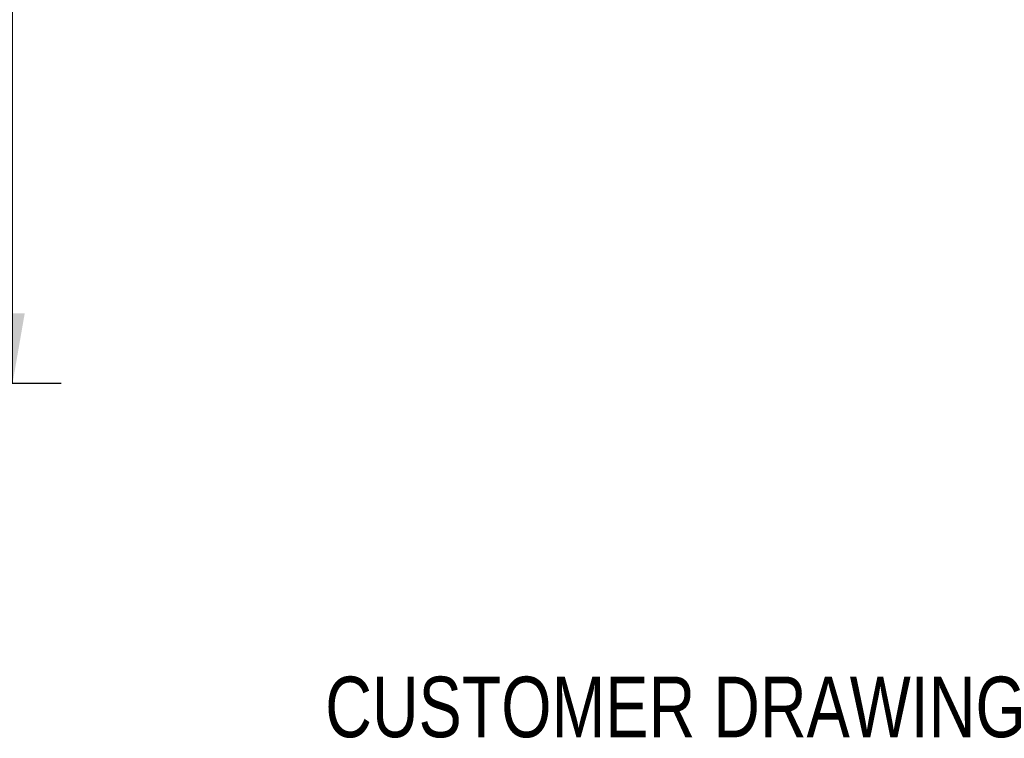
# Model space of a CAD drawing. Header units: inches. Extents: x 0.2 to 16.8, y 0.1 to 10.8.
# Tile 9 of 11: x 11.4 to 13.9, y 2.1 to 4. Entities that reach past the tile are written whole.
import ezdxf
from ezdxf.enums import TextEntityAlignment as Align

# ---------------------------------------------------------------- set-up
doc = ezdxf.new("R2010")
doc.units = ezdxf.units.IN
doc.header["$LTSCALE"] = 0.935
doc.header["$MEASUREMENT"] = 0
doc.layers.get('0').update_dxf_attribs({"linetype": 'CONTINUOUS'})
doc.layers.add('DIMENSIONS', color=7, linetype='CONTINUOUS')
doc.styles.get("Standard").update_dxf_attribs({"font": 'txt', "width": 0.8})
doc.dimstyles.new('DIMSTYLE_2', dxfattribs={"dimtxt": 0.125, "dimasz": 0.18, "dimexe": 0.18, "dimexo": 0.0625, "dimgap": 0.09, "dimtad": 0, "dimtih": 1, "dimtoh": 1, "dimdec": 3, "dimzin": 4, "dimdsep": 46, "dimtxsty": 'STANDARD', "dimblk": '_FILLED', "dimblk1": '_FILLED', "dimblk2": '_FILLED', "dimcen": 0.09, "dimadec": 0, "dimazin": 0, "dimtp": 0.001, "dimtm": 0.001, "dimtfac": 1, "dimtdec": 3, "dimtofl": 0, "dimtmove": 0, "dimatfit": 3, "dimldrblk": '_FILLED', "dimfxl": 1, "dimtolj": 1, "dimtzin": 4, "dimarcsym": 0})

# ---------------------------------------------------------------- blocks, each defined once
blk = doc.blocks.new('_FILLED')
at = {"color": 0, "linetype": 'BYBLOCK'}
blk.add_solid([(0, 0), (-1, 0.174), (-1, -0.174)], dxfattribs=at)
blk = doc.blocks.new('*D12')
at = {"layer": 'DIMENSIONS', "color": 2, "linetype": 'CONTINUOUS'}
for p, q in [((9.7667, 8.0783), (11.4802, 8.0783)), ((11.3552, 8.0783), (11.3552, 6.1561)), ((11.3552, 3.0133), (11.3552, 5.9061)), ((9.7717, 3.0133), (11.4802, 3.0133))]:
    blk.add_line(p, q, dxfattribs=at)
at = {"layer": 'DIMENSIONS', "color": 2, "linetype": 'CONTINUOUS', "xscale": 0.18, "yscale": 0.18, "zscale": 0.18}
for p, rotation in [((11.3552, 8.0783), 90), ((11.3552, 3.0133), 270)]:
    blk.add_blockref('_FILLED', p, dxfattribs=dict(at, rotation=rotation))
at = {"layer": 'DIMENSIONS', "color": 2, "linetype": 'CONTINUOUS', "width": 0.8}
for s, p in [('5.065', (10.6427, 5.9686)), ('[', (11.2677, 5.9686)), ('128.65', (11.3677, 5.9686)), (']', (11.9677, 5.9686))]:
    blk.add_text(s, height=0.125, dxfattribs=at).set_placement(p)

msp = doc.modelspace()

# ---------------------------------------------------------------- texts
at = {"color": 7, "linetype": 'CONTINUOUS', "width": 0.8}
msp.add_text('CUSTOMER DRAWING', height=0.15625, dxfattribs=at).set_placement((13.0668, 2.1001), align=Align.CENTER)

# ---------------------------------------------------------------- dimensions: what is measured, and where the dimension line sits
at = {"layer": 'DIMENSIONS', "color": 2, "linetype": 'CONTINUOUS'}
dim = msp.add_linear_dim(base=(11.3552, 8.0783), p1=(9.7717, 3.0133), p2=(9.7667, 8.0783), angle=90, dimstyle='DIMSTYLE_2', dxfattribs=at)
dim.commit()
dim.dimension.update_dxf_attribs({"geometry": '*D12', "text_midpoint": (11.3552, 6.0311), "dimtype": 160})

doc.saveas('drawing.dxf')
